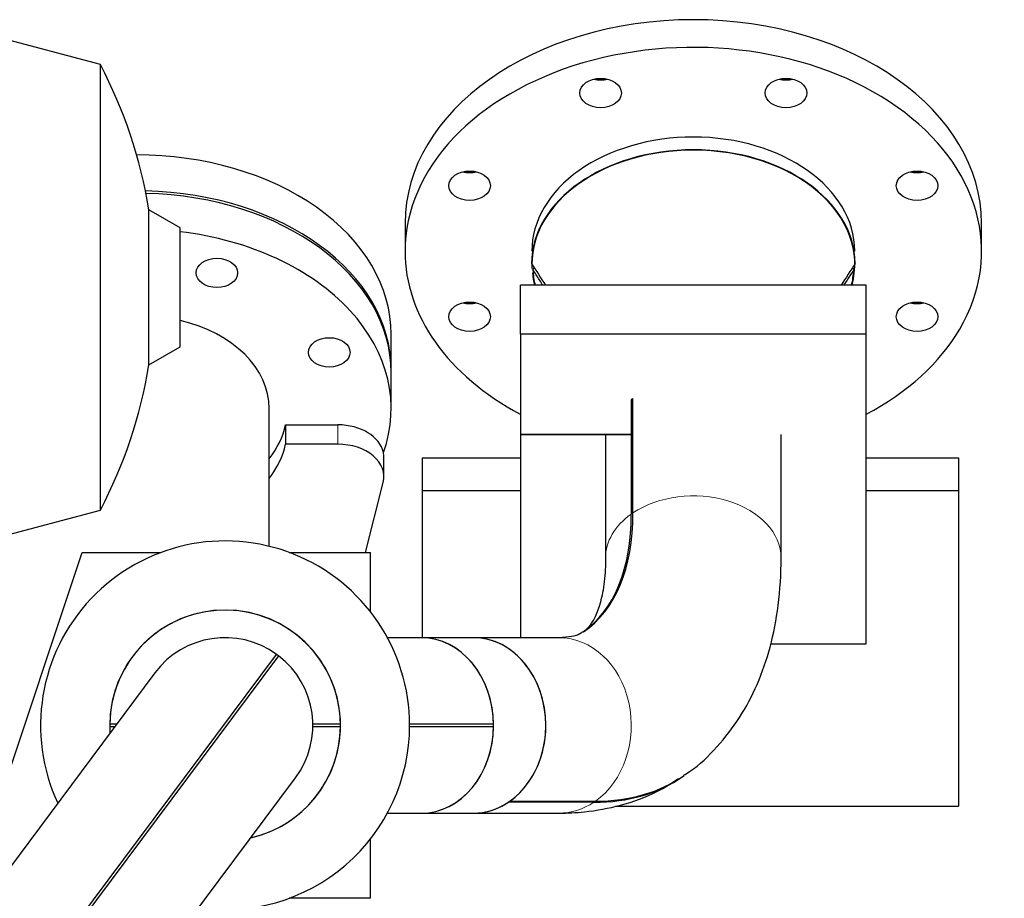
# Model space of a CAD drawing. Header units: inches. Extents: x 0 to 17820, y -10 to 12600.
# Tile 77 of 256: x 6236 to 6663, y 5001 to 5382. Entities that reach past the tile are written whole.
import ezdxf

# ---------------------------------------------------------------- set-up
doc = ezdxf.new("R2010")
doc.units = ezdxf.units.IN
doc.layers.add('1', color=7, linetype='Continuous', true_color=0xffffff)
doc.layers.add('254', color=7, linetype='Continuous', true_color=0xffffff)
doc.styles.add('latin_extended', font='simplex.shx')
doc.dimstyles.get("Standard").update_dxf_attribs({"dimtxt": 0.18, "dimasz": 0.18, "dimexe": 0.18, "dimexo": 0.0625, "dimgap": 0.09, "dimtad": 0, "dimtih": 1, "dimtoh": 1, "dimdec": 4, "dimzin": 0, "dimdsep": 46, "dimtxsty": 'Standard', "dimcen": 0.09, "dimadec": 0, "dimazin": 0, "dimtfac": 1, "dimtdec": 4, "dimtofl": 0, "dimtmove": 0, "dimatfit": 3, "dimfxl": 1, "dimtolj": 1, "dimtzin": 0, "dimarcsym": 0})

# ---------------------------------------------------------------- blocks, each defined once
blk = doc.blocks.new('_U11')
at = {"layer": '254', "color": 3, "linetype": 'Continuous', "lineweight": 13, "transparency": 16777216}
for p, q in [((1736.08, 5351.26), (961.58, 5351.26)), ((991.58, 4450.57), (991.58, 5246.26)), ((6476.74, 4345.57), (961.58, 4345.57))]:
    blk.add_line(p, q, dxfattribs=at)
at = {"layer": '254', "color": 3, "transparency": 16777216}
for points in [[(1009.08, 5246.26), (974.08, 5246.26), (991.58, 5351.26)], [(974.08, 4450.57), (1009.08, 4450.57), (991.58, 4345.57)]]:
    blk.add_solid(points, dxfattribs=at)
at = {"layer": 'Defpoints', "color": 0, "transparency": 16777216}
for p in [(991.58, 5351.26), (1766.08, 5351.26), (6506.74, 4345.57)]:
    blk.add_point(p, dxfattribs=at)
at = {"layer": '254', "color": 2, "lineweight": 13, "transparency": 16777216, "insert": (834.08, 4696.57), "char_height": 105, "attachment_point": 1, "rotation": 90, "style": 'latin_extended'}
blk.add_mtext('\\A1;\\C2;1006', dxfattribs=at)

msp = doc.modelspace()

# ---------------------------------------------------------------- linework, layer by layer
at = {"layer": '1', "color": 2, "linetype": 'Continuous', "lineweight": 25}
for p, q in [((6271.062, 5362.145), (6209.643, 5378.602)), ((6271.062, 5168.987), (6271.062, 5362.145)), ((6305.643, 5291.375), (6292.108, 5299.19)), ((6292.108, 5231.942), (6292.108, 5299.19)), ((6305.643, 5239.757), (6305.643, 5291.375)), ((6403.143, 5293.264), (6403.143, 5281.244)), ((6653.143, 5281.244), (6653.143, 5293.264)), ((6603.143, 5266.472), (6453.143, 5266.472)), ((6453.143, 5245.258), (6453.143, 5266.472)), ((6603.143, 5245.258), (6603.143, 5266.472)), ((6397.143, 5229.627), (6397.143, 5245.183)), ((6453.143, 5245.258), (6453.143, 5201.771)), ((6603.143, 5245.258), (6453.143, 5245.258)), ((6603.143, 5201.771), (6603.143, 5245.258)), ((6292.108, 5231.942), (6305.643, 5239.757)), ((6397.143, 5213.01), (6397.143, 5228.566)), ((6501.967, 5216.276), (6501.25, 5216.797)), ((6501.25, 5216.797), (6501.25, 5167.237)), ((6501.967, 5167.731), (6501.967, 5217.29)), ((6344.293, 5153.238), (6344.293, 5213.01)), ((6351.37, 5205.939), (6351.37, 5197.51)), ((6351.37, 5205.939), (6374.017, 5205.939)), ((6453.143, 5201.771), (6453.143, 5113.617)), ((6501.968, 5201.771), (6453.143, 5201.771)), ((6453.143, 5201.771), (6501.968, 5201.771)), ((6490.093, 5201.77), (6490.093, 5148.204)), ((6566.193, 5148.204), (6566.193, 5201.77)), ((6603.143, 5110.908), (6603.143, 5201.771)), ((6374.017, 5197.51), (6351.37, 5197.51)), ((6394.017, 5183.368), (6394.017, 5191.853)), ((6410.643, 5191.566), (6410.643, 5177.424)), ((6410.643, 5191.566), (6453.144, 5191.566)), ((6603.143, 5191.566), (6643.143, 5191.566)), ((6643.143, 5191.566), (6643.143, 5177.424)), ((6386.07, 5150.565), (6393.707, 5180.888)), ((6410.643, 5177.424), (6410.643, 5113.614)), ((6410.643, 5177.424), (6453.144, 5177.424)), ((6603.143, 5177.424), (6643.143, 5177.424)), ((6643.143, 5177.424), (6643.143, 5040.566)), ((6209.643, 5152.53), (6271.062, 5168.987)), ((6218.143, 5015.566), (6263.143, 5150.566)), ((6263.143, 5150.566), (6297.304, 5150.566)), ((6352.983, 5150.566), (6388.143, 5150.566)), ((6388.143, 5124.869), (6388.143, 5150.566)), ((6410.176, 5113.616), (6395.515, 5113.616)), ((6432.851, 5113.616), (6410.176, 5113.616)), ((6469.91, 5113.616), (6432.851, 5113.616)), ((6561.697, 5110.908), (6603.143, 5110.908)), ((6205.18, 4915.538), (6347.488, 5106.364)), ((6348.289, 5105.767), (6205.981, 4914.94)), ((6294.641, 5098.313), (6175.078, 4937.986)), ((6441.519, 5076.066), (6405.143, 5076.066)), ((6405.143, 5075.066), (6441.519, 5075.066)), ((6236.083, 4892.492), (6355.646, 5052.819)), ((6485.009, 5042.221), (6447.95, 5042.221)), ((6448.667, 5042.714), (6485.725, 5042.714)), ((6395.515, 5037.516), (6410.176, 5037.516)), ((6410.176, 5037.516), (6432.851, 5037.516)), ((6432.851, 5037.516), (6469.91, 5037.516)), ((6494.358, 5040.566), (6643.143, 5040.566)), ((6388.143, 5000.566), (6388.143, 5026.263)), ((6388.143, 5000.566), (6352.983, 5000.566))]:
    msp.add_line(p, q, dxfattribs=at)
at = {"layer": '1', "color": 110, "linetype": 'Continuous', "lineweight": 13}
msp.add_line((6374.017, 5205.939), (6374.017, 5197.51), dxfattribs=at)
at = {"layer": '1', "color": 2, "linetype": 'Continuous', "lineweight": 25}
for centre, radius, start, end in [((6086.843, 5265.566), 208, 9.30298, 27.6663), ((6086.843, 5265.566), 208, 332.3337, 350.69702), ((6325.143, 5075.566), 80, 0, 204.885), ((6325.143, 5075.566), 50.034, 282.79688, 180), ((6325.143, 5075.566), 50.034, 0.57257, 179.42743), ((6325.143, 5075.566), 38.05, 54.03938, 143.28646), ((6325.143, 5075.566), 38.05, 52.5375, 54.045), ((6325.143, 5075.566), 38.05, 323.28646, 52.53354), ((6325.143, 5075.566), 50.034, 180, 183.78562), ((6325.143, 5075.566), 50.034, 180.57257, 183.78078), ((6325.143, 5075.566), 80, 261.68625, 0), ((6325.143, 5075.566), 50.034, 282.79092, 359.42743)]:
    msp.add_arc(centre, radius, start, end, dxfattribs=at)
for centre, major_axis, ratio, start_param, end_param in [((6528.143, 5293.264), (-125, 0), 0.7071068, 3.1416908, 6.2830871), ((6528.143, 5281.244), (-125, 0), 0.7071068, 2.7488936, 6.2831853), ((6487.962, 5361.859), (-9, 0), 0.7071068, 1.235824, 1.9056705), ((6568.325, 5361.859), (-9, 0), 0.7071068, 1.235824, 1.9056705), ((6528.143, 5281.244), (70, 0), 0.7071068, 1.5707963, 3.1415927), ((6528.143, 5281.244), (70, 0), 0.7071068, 0, 1.5707963), ((6528.143, 5275.587), (70.198, 0), 0.7071068, 0.0071227, 3.1344699), ((6528.143, 5275.587), (-70, 0), 0.7071068, 4.712389, 6.2831853), ((6528.143, 5275.587), (-70, 0), 0.7071068, 2.9563369, 4.712389), ((6287.143, 5245.183), (110, 0), 0.7071068, 0, 1.5742324), ((6431.136, 5321.677), (-9, 0), 0.7071068, 1.235824, 1.9056705), ((6625.151, 5321.677), (-9, 0), 0.7071068, 1.235824, 1.9056705), ((6287.143, 5229.627), (110, 0), 0.7071068, 0, 1.5393804), ((6287.143, 5228.566), (-110, 0), 0.7071068, 3.1415927, 4.6789114), ((6287.143, 5213.01), (-110, 0), 0.7071068, 2.8938917, 4.5434392), ((6528.143, 5281.244), (-125, 0), 0.7071068, 0, 0.9272607), ((6528.143, 5275.587), (-70, 0), 0.7071068, 0, 0.0423133), ((6528.143, 5274.586), (69.553, 0), 0.7071068, 3.1709293, 3.3073485), ((6528.143, 5274.586), (69.553, 0), 0.7071068, 6.1174295, 6.2538487), ((6528.143, 5275.587), (-70, 0), 0.7071068, 0.07638, 0.1852558), ((6431.136, 5264.852), (-9, 0), 0.7071068, 1.235824, 1.9056705), ((6625.151, 5264.852), (-9, 0), 0.7071068, 1.235824, 1.9056705), ((6287.143, 5213.01), (-57.15, 0), 0.7071068, 3.1415927, 4.3828163), ((6528.143, 5281.244), (-125, 0), 0.7071068, 2.2142338, 2.7488936), ((6528.143, 5197.763), (38.05, 0), 0.7071068, 2.3294573, 2.3557393), ((6287.143, 5213.01), (65, 0), 0.7071068, 5.7865919, 6.1287257), ((6374.017, 5191.796), (-20, 0), 0.7071068, 3.2937119, 4.712389), ((6287.143, 5204.581), (-65, 0), 0.7071068, 2.6449992, 2.9871331), ((6374.017, 5183.368), (20, 0), 0.7071068, 6.1069469, 7.8539816), ((6374.017, 5191.853), (20, 0), 0.7071068, 6.2831826, 6.4353046), ((6388.3, 5249.308), (-91.809, 133.417), 0.4931559, 3.1460684, 3.7634093), ((6389.016, 5249.801), (91.809, -133.417), 0.4931559, 6.2786309, 6.905002), ((6410.176, 5075.566), (0, -38.05), 0.8237974, 1.5839373, 3.1415927), ((6410.176, 5075.566), (0, 38.05), 0.8237974, 3.1415943, 6.2830888), ((6432.851, 5075.566), (0, -38.05), 0.8237974, 0.5288547, 3.1415782), ((6432.851, 5075.566), (0, 38.05), 0.8237974, 3.1415943, 6.2830888), ((6410.176, 5075.566), (0, -38.05), 0.8237974, 0, 1.5576553), ((6388.3, 5249.308), (134.945, -196.102), 0.4931559, 5.9560223, 6.2869048), ((6389.016, 5249.801), (-134.945, 196.102), 0.4931559, 2.8144296, 3.144289), ((6432.851, 5075.566), (0, -38.05), 0.8237974, 6.2831708, 6.7857581)]:
    msp.add_ellipse(centre, major_axis=major_axis, ratio=ratio, start_param=start_param, end_param=end_param, dxfattribs=at)
for centre, major_axis in [((6487.962, 5349.838), (-9, 0)), ((6568.325, 5349.838), (-9, 0)), ((6431.136, 5309.656), (-9, 0)), ((6625.151, 5309.656), (-9, 0)), ((6321.585, 5271.805), (-9, 0)), ((6431.136, 5252.831), (-9, 0)), ((6625.151, 5252.831), (-9, 0)), ((6370.293, 5237.363), (9, 0))]:
    msp.add_ellipse(centre, major_axis=major_axis, ratio=0.7071068, dxfattribs=at)
at = {"layer": '1', "color": 110, "linetype": 'Continuous', "lineweight": 13}
for centre, major_axis, ratio, start_param, end_param in [((6528.143, 5148.204), (38.05, 0), 0.7071068, 0.0001784, 2.3294573), ((6528.143, 5148.204), (38.05, 0), 0.7071068, 2.3557393, 3.1437182), ((6469.91, 5075.566), (0, -38.05), 0.8237974, 0.5288547, 3.1415782), ((6469.91, 5075.566), (0, -38.05), 0.8237974, 6.2831708, 6.7857581)]:
    msp.add_ellipse(centre, major_axis=major_axis, ratio=ratio, start_param=start_param, end_param=end_param, dxfattribs=at)
at = {"layer": '1', "color": 2, "linetype": 'Continuous', "lineweight": 25}
for points in [[(6457.947, 5275.94), (6459.984, 5272.784), (6462.022, 5269.627), (6464.059, 5266.471)], [(6459.077, 5274.189), (6458.924, 5273.841), (6458.772, 5273.492), (6458.621, 5273.143)], [(6598.34, 5275.94), (6596.303, 5272.784), (6594.265, 5269.627), (6592.228, 5266.471)], [(6597.666, 5273.143), (6597.515, 5273.492), (6597.363, 5273.841), (6597.21, 5274.189)], [(6278.051, 5076.066), (6277.071, 5076.066), (6276.091, 5076.066), (6275.112, 5076.066)], [(6375.175, 5076.066), (6371.18, 5076.066), (6367.185, 5076.066), (6363.19, 5076.066)], [(6275.112, 5075.066), (6275.843, 5075.066), (6276.574, 5075.066), (6277.305, 5075.066)], [(6363.19, 5075.066), (6367.185, 5075.066), (6371.18, 5075.066), (6375.175, 5075.066)]]:
    msp.add_open_spline(points, degree=3, dxfattribs=at)
for points, knots in [([(6462.928, 5266.472), (6462.845, 5266.599), (6462.319, 5267.414), (6461.342, 5268.928), (6459.989, 5271.025), (6459.079, 5272.433), (6458.621, 5273.143)], [0, 0, 0, 0, 0.0572879, 0.3664791, 0.6807165, 1, 1, 1, 1]), ([(6597.666, 5273.143), (6597.113, 5272.287), (6596.018, 5270.59), (6594.582, 5268.366), (6593.7, 5266.999), (6593.359, 5266.472)], [0, 0, 0, 0, 0.3851658, 0.7629639, 1, 1, 1, 1]), ([(6490.093, 5148.204), (6490.085, 5145.982), (6489.903, 5140.007), (6488.729, 5131.609), (6486.501, 5124.292), (6483.925, 5119.526), (6482.088, 5117.327), (6480.88, 5116.504), (6480.468, 5116.303)], [0, 0, 0, 0, 0.1041766, 0.2957436, 0.4872294, 0.6820554, 0.8903883, 1, 1, 1, 1]), ([(6523.866, 5053.919), (6524.767, 5054.435), (6530.216, 5057.742), (6538.652, 5066.082), (6548.593, 5078.742), (6556.276, 5093.362), (6561.899, 5109.649), (6565.399, 5127.963), (6566.215, 5141.152), (6566.193, 5148.204)], [0, 0, 0, 0, 0.0296312, 0.1825247, 0.3347781, 0.4895924, 0.6499697, 0.8178088, 1, 1, 1, 1]), ([(6480.298, 5116.189), (6479.924, 5115.84), (6478.648, 5115.005), (6475.806, 5114.012), (6472.032, 5113.685), (6469.91, 5113.616)], [0, 0, 0, 0, 0.23933, 0.633962, 1, 1, 1, 1]), ([(6469.91, 5037.516), (6473.606, 5037.508), (6482.613, 5037.963), (6497.065, 5040.643), (6510.901, 5045.631), (6518.771, 5050.492), (6521.711, 5052.6)], [0, 0, 0, 0, 0.1993538, 0.4905505, 0.8029415, 1, 1, 1, 1])]:
    msp.add_open_spline(points, degree=3, knots=knots, dxfattribs=at)

# ---------------------------------------------------------------- dimensions: what is measured, and where the dimension line sits
at = {"layer": '254', "color": 2, "linetype": 'Continuous', "lineweight": 13}
dim = msp.add_linear_dim(base=(991.577, 5351.265), p1=(6506.743, 4345.566), p2=(1766.076, 5351.265), angle=90, text='\\C2;1006', dimstyle='Standard', override={"dimscale": 30, "dimtxt": 3.5, "dimasz": 3.5, "dimexe": 1, "dimexo": 1, "dimgap": 1.75, "dimtad": 1, "dimtih": 0, "dimtoh": 0, "dimdec": 0, "dimlfac": 0.033333, "dimzin": 8, "dimdsep": 46, "dimlunit": 2, "dimpost": '', "dimtxsty": 'latin_extended', "dimsah": 1, "dimse1": 0, "dimse2": 0, "dimsd1": 0, "dimsd2": 0, "dimclrd": 3, "dimclre": 3, "dimclrt": 2, "dimtol": 0, "dimtm": -0.1, "dimtfac": 0.714286, "dimtdec": 3, "dimtofl": 1, "dimtmove": 0, "dimtzin": 8, "dimlwd": 13, "dimlwe": 13}, dxfattribs=at)
dim.commit()
dim.dimension.update_dxf_attribs({"geometry": '_U11', "text_midpoint": (991.577, 4869.071), "dimtype": 160})

doc.saveas('drawing.dxf')
